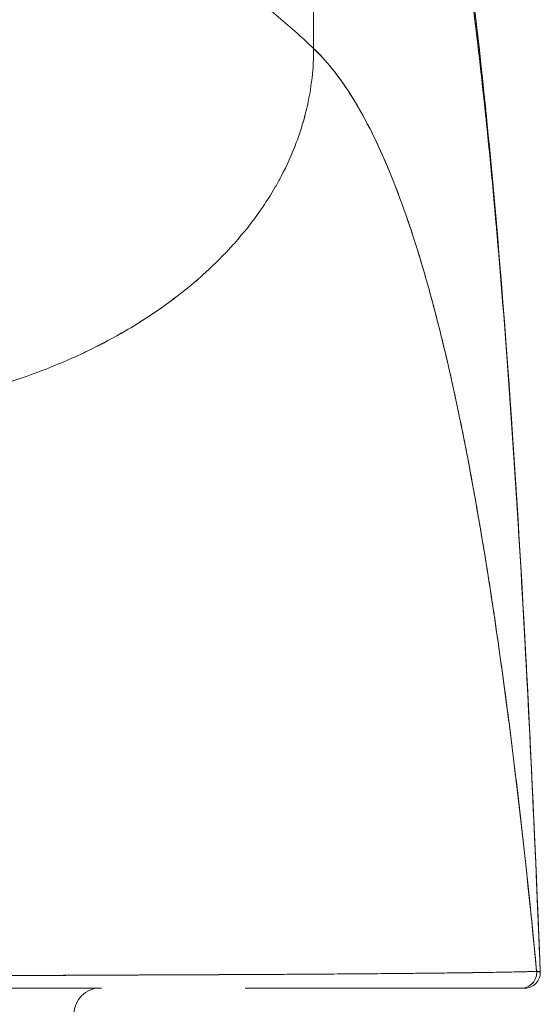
# Model space of a CAD drawing. Header units: inches. Extents: x 14 to 423, y 12 to 263.
# Tile 15 of 124: x 143.685 to 144.081, y 78.212 to 78.961. Entities that reach past the tile are written whole.
import ezdxf

# ---------------------------------------------------------------- set-up
doc = ezdxf.new("R2010")
doc.units = ezdxf.units.IN
doc.header["$LTSCALE"] = 26
doc.header["$MEASUREMENT"] = 0
doc.layers.add('Visible (ANSI)', color=7, linetype='Continuous', lineweight=5)

msp = doc.modelspace()

# ---------------------------------------------------------------- linework, layer by layer
at = {"layer": 'Visible (ANSI)'}
for p, q in [((143.90827, 78.93886), (143.90791, 79.22412)), ((143.90791, 79.22412), (143.90827, 78.93886)), ((143.69544, 78.2336), (143.69544, 78.23361)), ((143.7116, 78.23369), (143.7116, 78.23368)), ((143.93486, 78.23481), (143.93486, 78.23481))]:
    msp.add_line(p, q, dxfattribs=at)
for centre, radius, start, end in [((144.06886, 78.23581), 0.01181, 270, 2.27583), ((144.06886, 78.23581), 0.01181, 270, 2.27583), ((143.74564, 78.20431), 0.01969, 90, 180)]:
    msp.add_arc(centre, radius, start, end, dxfattribs=at)
for major_axis, start_param, end_param in [((0.00111, -0.01176), 6.189191, 7.853982), ((0, -0.01181), 0, 1.664791)]:
    msp.add_ellipse((144.06614, 78.23581), major_axis=major_axis, ratio=0.999978, start_param=start_param, end_param=end_param, dxfattribs=at)
for points, knots in [([(143.71234, 79.11113), (143.71726, 79.10171), (143.72283, 79.09315), (143.72896, 79.08522), (143.73509, 79.07729), (143.74177, 79.07), (143.74893, 79.06311), (143.75608, 79.05622), (143.7637, 79.04973), (143.7717, 79.04343), (143.77969, 79.03713), (143.78806, 79.03102), (143.79672, 79.02489), (143.80537, 79.01876), (143.81431, 79.01261), (143.82344, 79.00624), (143.83257, 78.99988), (143.84188, 78.99331), (143.8513, 78.98635), (143.86072, 78.97939), (143.87024, 78.97206), (143.87977, 78.96419), (143.88929, 78.95632), (143.89882, 78.94792), (143.90827, 78.93886)], [0, 0, 0, 0, 0.125006, 0.125006, 0.125006, 0.250011, 0.250011, 0.250011, 0.375017, 0.375017, 0.375017, 0.500022, 0.500022, 0.500022, 0.625028, 0.625028, 0.625028, 0.750033, 0.750033, 0.750033, 0.875039, 0.875039, 0.875039, 1, 1, 1, 1]), ([(143.90827, 78.93886), (143.89882, 78.94792), (143.88929, 78.95632), (143.87976, 78.96419), (143.87023, 78.97206), (143.86072, 78.9794), (143.8513, 78.98636), (143.84188, 78.99331), (143.83256, 78.99988), (143.82343, 79.00625), (143.8143, 79.01261), (143.80537, 79.01876), (143.79671, 79.02489), (143.78806, 79.03103), (143.77969, 79.03714), (143.7717, 79.04344), (143.7637, 79.04973), (143.75608, 79.05622), (143.74893, 79.06311), (143.74177, 79.07), (143.73509, 79.07729), (143.72896, 79.08522), (143.72283, 79.09315), (143.71726, 79.10171), (143.71234, 79.11113)], [0, 0, 0, 0, 0.124999, 0.124999, 0.124999, 0.25, 0.25, 0.25, 0.375, 0.375, 0.375, 0.5, 0.5, 0.5, 0.625, 0.625, 0.625, 0.75, 0.75, 0.75, 0.875, 0.875, 0.875, 1, 1, 1, 1]), ([(144.01218, 79.10182), (144.02937, 78.99701), (144.04121, 78.88299), (144.06354, 78.60552), (144.07258, 78.43537), (144.07977, 78.25841)], [0, 0, 0, 0, 1.137756, 1.137756, 2.572162, 2.572162, 2.572162, 2.572162]), ([(144.08066, 78.23628), (144.07885, 78.28183), (144.07697, 78.32576), (144.07501, 78.36807), (144.07275, 78.41687), (144.07038, 78.46352), (144.0679, 78.50802), (144.06543, 78.55252), (144.06285, 78.59487), (144.06016, 78.63511), (144.05748, 78.67535), (144.05469, 78.71348), (144.05179, 78.74956), (144.04889, 78.78565), (144.04589, 78.81968), (144.04278, 78.85174), (144.03967, 78.88381), (144.03646, 78.9139), (144.03313, 78.94211), (144.02981, 78.97032), (144.02638, 78.99665), (144.02285, 79.02119), (144.01931, 79.04574), (144.01567, 79.0685), (144.01192, 79.08959)], [0, 0, 0, 0, 0.110185, 0.110185, 0.110185, 0.237301, 0.237301, 0.237301, 0.364418, 0.364418, 0.364418, 0.491534, 0.491534, 0.491534, 0.618651, 0.618651, 0.618651, 0.745767, 0.745767, 0.745767, 0.872884, 0.872884, 0.872884, 1, 1, 1, 1]), ([(144.01192, 79.08959), (144.01241, 79.08683), (144.0129, 79.08404), (144.01339, 79.08123), (144.01699, 79.06041), (144.02048, 79.03801), (144.02388, 79.01394), (144.02728, 78.98986), (144.03058, 78.96411), (144.03378, 78.9366), (144.03698, 78.90908), (144.04008, 78.8798), (144.04308, 78.84868), (144.04608, 78.81755), (144.04898, 78.78458), (144.05178, 78.74969), (144.05458, 78.7148), (144.05728, 78.678), (144.05989, 78.63923), (144.06249, 78.60045), (144.065, 78.55971), (144.0674, 78.51696), (144.06981, 78.47421), (144.07212, 78.42945), (144.07433, 78.38267), (144.07653, 78.33589), (144.07865, 78.28709), (144.08066, 78.23628)], [0, 0, 0, 0, 0.016632, 0.016632, 0.016632, 0.139553, 0.139553, 0.139553, 0.262474, 0.262474, 0.262474, 0.385395, 0.385395, 0.385395, 0.508316, 0.508316, 0.508316, 0.631237, 0.631237, 0.631237, 0.754158, 0.754158, 0.754158, 0.877079, 0.877079, 0.877079, 1, 1, 1, 1]), ([(143.67124, 78.68335), (143.67325, 78.68397), (143.67525, 78.6846), (143.67725, 78.68524), (143.68344, 78.68722), (143.68957, 78.68933), (143.69564, 78.69155), (143.70174, 78.69378), (143.70778, 78.69613), (143.71372, 78.6986), (143.71971, 78.70108), (143.72561, 78.70367), (143.73141, 78.70637), (143.73362, 78.70741), (143.73582, 78.70846), (143.73801, 78.70952), (143.74737, 78.71408), (143.75643, 78.71893), (143.76517, 78.72402), (143.7706, 78.72719), (143.77591, 78.73045), (143.78108, 78.73381), (143.78627, 78.73718), (143.79132, 78.74064), (143.79623, 78.74419), (143.80114, 78.74775), (143.80591, 78.75139), (143.81054, 78.75512), (143.81516, 78.75884), (143.81963, 78.76264), (143.82396, 78.76652), (143.83093, 78.77278), (143.83753, 78.77925), (143.84373, 78.78592), (143.84515, 78.78745), (143.84655, 78.78899), (143.84793, 78.79054), (143.85516, 78.79866), (143.86179, 78.80707), (143.86781, 78.81571), (143.87186, 78.82153), (143.87562, 78.82745), (143.87909, 78.83345), (143.88062, 78.8361), (143.8821, 78.83877), (143.88351, 78.84146), (143.88795, 78.84988), (143.89181, 78.85845), (143.89509, 78.86719), (143.89731, 78.87311), (143.89926, 78.8791), (143.90094, 78.88515), (143.9016, 78.88754), (143.90222, 78.88994), (143.90279, 78.89234), (143.9047, 78.90033), (143.9061, 78.90839), (143.90701, 78.91639), (143.90787, 78.92398), (143.90828, 78.93152), (143.90827, 78.93886)], [0, 0, 0, 0, 0.014459, 0.014459, 0.014459, 0.059138, 0.059138, 0.059138, 0.104088, 0.104088, 0.104088, 0.149346, 0.149346, 0.149346, 0.166667, 0.166667, 0.166667, 0.24084, 0.24084, 0.24084, 0.286952, 0.286952, 0.286952, 0.333189, 0.333189, 0.333189, 0.379462, 0.379462, 0.379462, 0.425634, 0.425634, 0.425634, 0.5, 0.5, 0.5, 0.517058, 0.517058, 0.517058, 0.606463, 0.606463, 0.606463, 0.666667, 0.666667, 0.666667, 0.693307, 0.693307, 0.693307, 0.776792, 0.776792, 0.776792, 0.833333, 0.833333, 0.833333, 0.855634, 0.855634, 0.855634, 0.929684, 0.929684, 0.929684, 1, 1, 1, 1]), ([(143.90827, 78.93886), (143.90828, 78.93152), (143.90787, 78.92398), (143.90701, 78.91639), (143.9061, 78.90839), (143.9047, 78.90034), (143.90279, 78.89234), (143.90222, 78.88996), (143.90161, 78.88758), (143.90096, 78.88521), (143.89928, 78.87914), (143.89732, 78.87313), (143.89509, 78.86719), (143.89181, 78.85845), (143.88795, 78.84987), (143.88351, 78.84146), (143.8821, 78.83877), (143.88062, 78.83611), (143.87909, 78.83345), (143.87562, 78.82745), (143.87186, 78.82153), (143.86781, 78.81571), (143.86179, 78.80707), (143.85516, 78.79867), (143.84793, 78.79054), (143.84655, 78.78899), (143.84515, 78.78745), (143.84374, 78.78593), (143.83754, 78.77926), (143.83094, 78.77278), (143.82396, 78.76652), (143.8153, 78.75876), (143.80607, 78.75131), (143.79627, 78.74422), (143.78645, 78.73712), (143.77606, 78.73037), (143.76517, 78.72402), (143.75643, 78.71892), (143.74736, 78.71408), (143.738, 78.70952), (143.73582, 78.70845), (143.73362, 78.70741), (143.73141, 78.70637), (143.72561, 78.70367), (143.71971, 78.70108), (143.71372, 78.6986), (143.70778, 78.69613), (143.70174, 78.69378), (143.69564, 78.69155), (143.68957, 78.68933), (143.68344, 78.68722), (143.67725, 78.68524), (143.67525, 78.6846), (143.67325, 78.68397), (143.67124, 78.68335)], [0, 0, 0, 0, 0.070424, 0.070424, 0.070424, 0.144534, 0.144534, 0.144534, 0.166667, 0.166667, 0.166667, 0.223344, 0.223344, 0.223344, 0.306735, 0.306735, 0.306735, 0.333333, 0.333333, 0.333333, 0.393546, 0.393546, 0.393546, 0.482972, 0.482972, 0.482972, 0.5, 0.5, 0.5, 0.574384, 0.574384, 0.574384, 0.666667, 0.666667, 0.666667, 0.759127, 0.759127, 0.759127, 0.833333, 0.833333, 0.833333, 0.850626, 0.850626, 0.850626, 0.89589, 0.89589, 0.89589, 0.940848, 0.940848, 0.940848, 0.985537, 0.985537, 0.985537, 1, 1, 1, 1]), ([(143.90827, 78.93886), (143.91751, 78.93001), (143.92647, 78.91897), (143.93517, 78.90557), (143.94387, 78.89216), (143.95229, 78.87639), (143.96044, 78.85808), (143.9686, 78.83978), (143.97648, 78.81895), (143.98409, 78.79545), (143.99169, 78.77196), (143.99903, 78.7458), (144.0061, 78.71688), (144.01316, 78.68797), (144.01996, 78.6563), (144.02648, 78.62182), (144.03301, 78.58735), (144.03926, 78.55007), (144.04524, 78.51001), (144.05122, 78.46994), (144.05694, 78.42709), (144.06238, 78.38153), (144.06782, 78.33598), (144.073, 78.28772), (144.0779, 78.23692)], [0, 0, 0, 0, 0.124948, 0.124948, 0.124948, 0.249955, 0.249955, 0.249955, 0.374963, 0.374963, 0.374963, 0.49997, 0.49997, 0.49997, 0.624978, 0.624978, 0.624978, 0.749985, 0.749985, 0.749985, 0.874993, 0.874993, 0.874993, 1, 1, 1, 1]), ([(144.0779, 78.23692), (144.07649, 78.25158), (144.07505, 78.26602), (144.07359, 78.28025), (144.07099, 78.30561), (144.06832, 78.33028), (144.06557, 78.35424), (144.06283, 78.3782), (144.06001, 78.40146), (144.05713, 78.424), (144.05424, 78.44653), (144.05128, 78.46835), (144.04826, 78.48943), (144.04523, 78.5105), (144.04213, 78.53085), (144.03896, 78.55046), (144.03578, 78.57007), (144.03254, 78.58893), (144.02923, 78.60706), (144.02591, 78.62519), (144.02253, 78.64258), (144.01907, 78.65923), (144.01561, 78.67588), (144.01208, 78.69179), (144.00848, 78.70698), (144.00488, 78.72216), (144.00121, 78.73662), (143.99746, 78.75035), (143.99372, 78.76409), (143.9899, 78.7771), (143.98602, 78.78941), (143.98213, 78.80172), (143.97817, 78.81333), (143.97414, 78.82424), (143.97011, 78.83516), (143.966, 78.84539), (143.96183, 78.85494), (143.95765, 78.8645), (143.95341, 78.87339), (143.94909, 78.88162), (143.94477, 78.88986), (143.94038, 78.89745), (143.93591, 78.90441), (143.93145, 78.91137), (143.92692, 78.91771), (143.92231, 78.92344), (143.9177, 78.92918), (143.91302, 78.93431), (143.90827, 78.93886)], [0, 0, 0, 0, 0.036069, 0.036069, 0.036069, 0.100331, 0.100331, 0.100331, 0.164593, 0.164593, 0.164593, 0.228855, 0.228855, 0.228855, 0.293118, 0.293118, 0.293118, 0.35738, 0.35738, 0.35738, 0.421642, 0.421642, 0.421642, 0.485904, 0.485904, 0.485904, 0.550166, 0.550166, 0.550166, 0.614429, 0.614429, 0.614429, 0.678691, 0.678691, 0.678691, 0.742953, 0.742953, 0.742953, 0.807215, 0.807215, 0.807215, 0.871477, 0.871477, 0.871477, 0.93574, 0.93574, 0.93574, 1, 1, 1, 1]), ([(143.34144, 78.23461), (143.34189, 78.2346), (143.34234, 78.2346), (143.3428, 78.2346), (143.3446, 78.23458), (143.34639, 78.23457), (143.34819, 78.23455), (143.35016, 78.23454), (143.35214, 78.23452), (143.35411, 78.2345), (143.35626, 78.23449), (143.35839, 78.23447), (143.36053, 78.23445), (143.36282, 78.23443), (143.3651, 78.23441), (143.36738, 78.2344), (143.36981, 78.23438), (143.37223, 78.23436), (143.37464, 78.23434), (143.37719, 78.23432), (143.37974, 78.2343), (143.38228, 78.23428), (143.38498, 78.23426), (143.38767, 78.23424), (143.39036, 78.23422), (143.39324, 78.2342), (143.39611, 78.23418), (143.39896, 78.23416), (143.40206, 78.23414), (143.40513, 78.23411), (143.4082, 78.23409), (143.41153, 78.23407), (143.41484, 78.23405), (143.41814, 78.23402), (143.42175, 78.234), (143.42533, 78.23398), (143.4289, 78.23395), (143.43281, 78.23393), (143.4367, 78.2339), (143.44056, 78.23388), (143.44482, 78.23385), (143.44905, 78.23382), (143.45324, 78.2338), (143.45763, 78.23377), (143.46198, 78.23374), (143.46629, 78.23372), (143.46651, 78.23372), (143.46673, 78.23371), (143.46695, 78.23371), (143.47197, 78.23368), (143.47694, 78.23365), (143.48186, 78.23362), (143.48748, 78.23359), (143.49304, 78.23356), (143.49855, 78.23353), (143.50412, 78.2335), (143.50965, 78.23347), (143.51514, 78.23344), (143.52029, 78.23342), (143.5254, 78.2334), (143.5305, 78.23338), (143.53536, 78.23336), (143.54021, 78.23334), (143.54504, 78.23332), (143.54977, 78.23331), (143.5545, 78.2333), (143.55922, 78.23329), (143.56404, 78.23328), (143.56885, 78.23327), (143.57367, 78.23327), (143.57462, 78.23327), (143.57557, 78.23327), (143.57652, 78.23327), (143.58069, 78.23327), (143.58486, 78.23327), (143.58905, 78.23327), (143.59469, 78.23328), (143.60034, 78.23328), (143.60602, 78.23329), (143.61232, 78.2333), (143.61864, 78.23332), (143.62498, 78.23333), (143.632, 78.23335), (143.63905, 78.23337), (143.64613, 78.2334), (143.65391, 78.23343), (143.66173, 78.23346), (143.66959, 78.23349), (143.67528, 78.23351), (143.681, 78.23354), (143.68674, 78.23356), (143.68964, 78.23358), (143.69255, 78.23359), (143.69546, 78.2336), (143.70472, 78.23364), (143.71402, 78.23369), (143.72328, 78.23373), (143.73216, 78.23377), (143.74102, 78.23381), (143.74979, 78.23385), (143.75826, 78.23389), (143.76666, 78.23393), (143.77493, 78.23397), (143.78272, 78.234), (143.79039, 78.23404), (143.7979, 78.23407), (143.79825, 78.23407), (143.79859, 78.23407), (143.79894, 78.23408), (143.80683, 78.23411), (143.81453, 78.23414), (143.82206, 78.23418), (143.8298, 78.23421), (143.83736, 78.23425), (143.84475, 78.23428), (143.85262, 78.23432), (143.8603, 78.23435), (143.8678, 78.23439), (143.87602, 78.23443), (143.88403, 78.23447), (143.89183, 78.23452), (143.89229, 78.23452), (143.89274, 78.23452), (143.89319, 78.23453), (143.90143, 78.23458), (143.90944, 78.23463), (143.91722, 78.23468), (143.92589, 78.23474), (143.93426, 78.2348), (143.94233, 78.23487), (143.95026, 78.23493), (143.95788, 78.235), (143.96519, 78.23506), (143.96712, 78.23508), (143.96903, 78.2351), (143.97091, 78.23512), (143.97602, 78.23516), (143.98097, 78.23521), (143.98574, 78.23526), (143.99212, 78.23532), (143.99819, 78.23539), (144.00395, 78.23545), (144.00955, 78.23551), (144.01485, 78.23557), (144.01984, 78.23563), (144.02303, 78.23567), (144.02609, 78.23571), (144.02903, 78.23575), (144.03054, 78.23577), (144.03202, 78.23579), (144.03346, 78.23581), (144.03753, 78.23587), (144.04133, 78.23593), (144.04485, 78.23598), (144.04803, 78.23603), (144.05099, 78.23608), (144.05372, 78.23613), (144.05626, 78.23618), (144.0586, 78.23622), (144.06075, 78.23627), (144.06232, 78.2363), (144.06378, 78.23633), (144.06513, 78.23637), (144.06564, 78.23638), (144.06614, 78.23639), (144.06661, 78.2364), (144.0684, 78.23645), (144.06997, 78.23649), (144.07133, 78.23653), (144.07272, 78.23658), (144.0739, 78.23662), (144.07485, 78.23667), (144.07582, 78.23671), (144.07657, 78.23675), (144.07708, 78.2368), (144.07756, 78.23684), (144.07784, 78.23688), (144.0779, 78.23692)], [0, 0, 0, 0, 0.001151, 0.001151, 0.001151, 0.005723, 0.005723, 0.005723, 0.010767, 0.010767, 0.010767, 0.016245, 0.016245, 0.016245, 0.022121, 0.022121, 0.022121, 0.028371, 0.028371, 0.028371, 0.034987, 0.034987, 0.034987, 0.042027, 0.042027, 0.042027, 0.049583, 0.049583, 0.049583, 0.057751, 0.057751, 0.057751, 0.066634, 0.066634, 0.066634, 0.076346, 0.076346, 0.076346, 0.087013, 0.087013, 0.087013, 0.098782, 0.098782, 0.098782, 0.111111, 0.111111, 0.111111, 0.111737, 0.111737, 0.111737, 0.126138, 0.126138, 0.126138, 0.142591, 0.142591, 0.142591, 0.159253, 0.159253, 0.159253, 0.174874, 0.174874, 0.174874, 0.189779, 0.189779, 0.189779, 0.204393, 0.204393, 0.204393, 0.219283, 0.219283, 0.219283, 0.222222, 0.222222, 0.222222, 0.235096, 0.235096, 0.235096, 0.252451, 0.252451, 0.252451, 0.271705, 0.271705, 0.271705, 0.292989, 0.292989, 0.292989, 0.316373, 0.316373, 0.316373, 0.333333, 0.333333, 0.333333, 0.341916, 0.341916, 0.341916, 0.369201, 0.369201, 0.369201, 0.395367, 0.395367, 0.395367, 0.420628, 0.420628, 0.420628, 0.444444, 0.444444, 0.444444, 0.445546, 0.445546, 0.445546, 0.470606, 0.470606, 0.470606, 0.496367, 0.496367, 0.496367, 0.523782, 0.523782, 0.523782, 0.553815, 0.553815, 0.553815, 0.555556, 0.555556, 0.555556, 0.58732, 0.58732, 0.58732, 0.622696, 0.622696, 0.622696, 0.657487, 0.657487, 0.657487, 0.666667, 0.666667, 0.666667, 0.691561, 0.691561, 0.691561, 0.724813, 0.724813, 0.724813, 0.757131, 0.757131, 0.757131, 0.777778, 0.777778, 0.777778, 0.7884, 0.7884, 0.7884, 0.818359, 0.818359, 0.818359, 0.845378, 0.845378, 0.845378, 0.870503, 0.870503, 0.870503, 0.888889, 0.888889, 0.888889, 0.895775, 0.895775, 0.895775, 0.921481, 0.921481, 0.921481, 0.94778, 0.94778, 0.94778, 0.974657, 0.974657, 0.974657, 1, 1, 1, 1]), ([(144.0779, 78.23692), (144.07778, 78.23687), (144.07697, 78.23679), (144.0752, 78.2367), (144.07412, 78.23665), (144.07269, 78.23658), (144.07088, 78.23652), (144.06955, 78.23648), (144.06802, 78.23643), (144.06626, 78.23639), (144.06195, 78.23628), (144.05633, 78.23617), (144.04893, 78.23605), (144.04847, 78.23604), (144.04801, 78.23603), (144.04754, 78.23602), (144.04052, 78.23591), (144.03193, 78.23579), (144.02168, 78.23566), (144.01554, 78.23558), (144.00882, 78.2355), (144.00153, 78.23542), (143.99592, 78.23536), (143.98997, 78.2353), (143.98373, 78.23524), (143.9688, 78.23509), (143.95221, 78.23494), (143.9352, 78.23482), (143.93466, 78.23481), (143.93413, 78.23481), (143.9336, 78.23481), (143.91504, 78.23467), (143.89614, 78.23455), (143.87702, 78.23444), (143.8707, 78.2344), (143.86435, 78.23436), (143.85797, 78.23433), (143.85359, 78.23431), (143.8492, 78.23428), (143.8448, 78.23426), (143.83354, 78.23421), (143.82222, 78.23416), (143.81089, 78.23412), (143.8007, 78.23408), (143.7905, 78.23404), (143.78037, 78.23401), (143.77882, 78.234), (143.77727, 78.234), (143.77573, 78.23399), (143.76376, 78.23394), (143.75186, 78.23389), (143.74012, 78.23383), (143.72812, 78.23378), (143.71629, 78.23372), (143.70454, 78.23365), (143.6929, 78.23359), (143.68139, 78.23354), (143.66999, 78.23349), (143.65836, 78.23344), (143.64684, 78.2334), (143.63549, 78.23336), (143.63432, 78.23336), (143.63315, 78.23336), (143.63197, 78.23335), (143.62175, 78.23333), (143.61162, 78.23331), (143.60167, 78.23329), (143.59051, 78.23327), (143.57956, 78.23327), (143.56877, 78.23328), (143.56703, 78.23328), (143.56529, 78.23328), (143.56355, 78.23328), (143.55439, 78.23329), (143.5454, 78.23332), (143.53652, 78.23335), (143.5257, 78.2334), (143.51505, 78.23345), (143.50464, 78.23351), (143.50306, 78.23352), (143.50148, 78.23352), (143.49991, 78.23353), (143.49103, 78.23358), (143.48229, 78.23363), (143.47374, 78.23367), (143.46378, 78.23373), (143.45407, 78.23379), (143.44463, 78.23385), (143.44358, 78.23385), (143.44253, 78.23386), (143.44149, 78.23386), (143.43338, 78.23392), (143.42551, 78.23397), (143.41776, 78.23402), (143.40954, 78.23408), (143.40146, 78.23413), (143.39347, 78.23419), (143.39184, 78.2342), (143.39022, 78.23421), (143.3886, 78.23422), (143.38298, 78.23426), (143.37741, 78.2343), (143.37197, 78.23435), (143.36089, 78.23443), (143.3504, 78.23452), (143.34144, 78.23461)], [0, 0, 0, 0, 0.047854, 0.047854, 0.047854, 0.076923, 0.076923, 0.076923, 0.098317, 0.098317, 0.098317, 0.150638, 0.150638, 0.150638, 0.153846, 0.153846, 0.153846, 0.201981, 0.201981, 0.201981, 0.230769, 0.230769, 0.230769, 0.252949, 0.252949, 0.252949, 0.30603, 0.30603, 0.30603, 0.307692, 0.307692, 0.307692, 0.365502, 0.365502, 0.365502, 0.384615, 0.384615, 0.384615, 0.39773, 0.39773, 0.39773, 0.431314, 0.431314, 0.431314, 0.461538, 0.461538, 0.461538, 0.466158, 0.466158, 0.466158, 0.501916, 0.501916, 0.501916, 0.538462, 0.538462, 0.538462, 0.574651, 0.574651, 0.574651, 0.611561, 0.611561, 0.611561, 0.615385, 0.615385, 0.615385, 0.648773, 0.648773, 0.648773, 0.686243, 0.686243, 0.686243, 0.692308, 0.692308, 0.692308, 0.724334, 0.724334, 0.724334, 0.763312, 0.763312, 0.763312, 0.769231, 0.769231, 0.769231, 0.802735, 0.802735, 0.802735, 0.841808, 0.841808, 0.841808, 0.846154, 0.846154, 0.846154, 0.879927, 0.879927, 0.879927, 0.915771, 0.915771, 0.915771, 0.923077, 0.923077, 0.923077, 0.948388, 0.948388, 0.948388, 1, 1, 1, 1]), ([(144.07601, 78.23673), (144.07595, 78.23673), (144.07589, 78.23673), (144.07583, 78.23673), (144.07583, 78.23673), (144.07582, 78.23673), (144.07581, 78.23673)], [0.072360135, 0.072360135, 0.072360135, 0.072360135, 0.073749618, 0.073749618, 0.073749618, 0.073912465, 0.073912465, 0.073912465, 0.073912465]), ([(144.08066, 78.23628), (144.08066, 78.23644), (144.08066, 78.23654), (144.08066, 78.2366), (144.08065, 78.23663), (144.08065, 78.23664), (144.08064, 78.23664), (144.08064, 78.23664), (144.08064, 78.23663), (144.08064, 78.23663), (144.08063, 78.23661), (144.08062, 78.23657), (144.0806, 78.23653), (144.08059, 78.23649), (144.08057, 78.23644), (144.08055, 78.23641), (144.08055, 78.23641), (144.08055, 78.2364), (144.08055, 78.2364), (144.08053, 78.23637), (144.0805, 78.23634), (144.08047, 78.23632), (144.08045, 78.2363), (144.08042, 78.23629), (144.08038, 78.23629), (144.08035, 78.23629), (144.08032, 78.23629), (144.08029, 78.2363), (144.08025, 78.23631), (144.0802, 78.23633), (144.08015, 78.23636), (144.08007, 78.2364), (144.07998, 78.23646), (144.07988, 78.23651), (144.07986, 78.23652), (144.07985, 78.23652), (144.07984, 78.23653), (144.07975, 78.23658), (144.07965, 78.23662), (144.07955, 78.23665), (144.07949, 78.23667), (144.07943, 78.23668), (144.07937, 78.23669), (144.07934, 78.23669), (144.07931, 78.23669), (144.07928, 78.23669), (144.07924, 78.23669), (144.07921, 78.23669), (144.07917, 78.23669), (144.07909, 78.23669), (144.07902, 78.23668), (144.07894, 78.23667), (144.07885, 78.23665), (144.07876, 78.23664), (144.07867, 78.23662), (144.07866, 78.23662), (144.07866, 78.23662), (144.07865, 78.23662), (144.07855, 78.23661), (144.07845, 78.23661), (144.07834, 78.23663), (144.0782, 78.23667), (144.07806, 78.23674), (144.0779, 78.23692)], [0, 0, 0, 0, 0.086854, 0.086854, 0.086854, 0.142857, 0.142857, 0.142857, 0.160393, 0.160393, 0.160393, 0.225332, 0.225332, 0.225332, 0.284072, 0.284072, 0.284072, 0.285714, 0.285714, 0.285714, 0.337995, 0.337995, 0.337995, 0.387858, 0.387858, 0.387858, 0.428571, 0.428571, 0.428571, 0.477903, 0.477903, 0.477903, 0.561799, 0.561799, 0.561799, 0.571429, 0.571429, 0.571429, 0.647398, 0.647398, 0.647398, 0.692793, 0.692793, 0.692793, 0.714286, 0.714286, 0.714286, 0.741164, 0.741164, 0.741164, 0.793671, 0.793671, 0.793671, 0.851961, 0.851961, 0.851961, 0.857143, 0.857143, 0.857143, 0.918923, 0.918923, 0.918923, 1, 1, 1, 1]), ([(144.0779, 78.23692), (144.07839, 78.23683), (144.07876, 78.23675), (144.07908, 78.23668), (144.07919, 78.23666), (144.0793, 78.23663), (144.0794, 78.23661), (144.07958, 78.23657), (144.07974, 78.23653), (144.07989, 78.2365), (144.08008, 78.23645), (144.08025, 78.23642), (144.08038, 78.23639), (144.08043, 78.23637), (144.08047, 78.23636), (144.08051, 78.23636), (144.08065, 78.23632), (144.08069, 78.23629), (144.08066, 78.23628)], [0, 0, 0, 0, 0.247318, 0.247318, 0.247318, 0.333333, 0.333333, 0.333333, 0.482783, 0.482783, 0.482783, 0.666667, 0.666667, 0.666667, 0.733158, 0.733158, 0.733158, 1, 1, 1, 1]), ([(144.07998, 78.23645), (144.07966, 78.23649), (144.07924, 78.23653), (144.07871, 78.23657), (144.07847, 78.23659), (144.07821, 78.23661), (144.07793, 78.23662)], [0.02735983, 0.02735983, 0.02735983, 0.02735983, 0.04672088, 0.04672088, 0.04672088, 0.05535977, 0.05535977, 0.05535977, 0.05535977]), ([(143.34142, 78.224), (143.3848, 78.224), (143.42615, 78.224), (143.46424, 78.224), (143.50232, 78.224), (143.53713, 78.224), (143.57244, 78.224), (143.60775, 78.224), (143.64357, 78.224), (143.68057, 78.224), (143.7026, 78.224), (143.72505, 78.224), (143.74691, 78.224)], [0, 0, 0, 0, 0.1111111, 0.1111111, 0.1111111, 0.2222222, 0.2222222, 0.2222222, 0.3333333, 0.3333333, 0.3333333, 0.3994803, 0.3994803, 0.3994803, 0.3994803]), ([(143.74689, 78.224), (143.74689, 78.224), (143.74689, 78.224), (143.74689, 78.224), (143.7456, 78.224), (143.74431, 78.224), (143.74301, 78.224), (143.73441, 78.224), (143.7257, 78.224), (143.71688, 78.224), (143.70787, 78.224), (143.69874, 78.224), (143.68949, 78.224), (143.6811, 78.224), (143.67261, 78.224), (143.66403, 78.224), (143.65641, 78.224), (143.64872, 78.224), (143.64095, 78.224), (143.63482, 78.224), (143.62865, 78.224), (143.62244, 78.224), (143.62167, 78.224), (143.6209, 78.224), (143.62013, 78.224), (143.61395, 78.224), (143.60773, 78.224), (143.60146, 78.224), (143.59593, 78.224), (143.59036, 78.224), (143.58477, 78.224), (143.57976, 78.224), (143.57472, 78.224), (143.56966, 78.224), (143.56495, 78.224), (143.56023, 78.224), (143.55548, 78.224), (143.55086, 78.224), (143.54622, 78.224), (143.54157, 78.224), (143.53683, 78.224), (143.53208, 78.224), (143.52731, 78.224), (143.52231, 78.224), (143.51728, 78.224), (143.51224, 78.224), (143.50683, 78.224), (143.50139, 78.224), (143.49594, 78.224), (143.49049, 78.224), (143.48502, 78.224), (143.47953, 78.224), (143.47465, 78.224), (143.46976, 78.224), (143.46486, 78.224), (143.46037, 78.224), (143.45587, 78.224), (143.45137, 78.224), (143.44722, 78.224), (143.44306, 78.224), (143.4389, 78.224), (143.43507, 78.224), (143.43125, 78.224), (143.42741, 78.224), (143.42389, 78.224), (143.42036, 78.224), (143.41683, 78.224), (143.41357, 78.224), (143.4103, 78.224), (143.40704, 78.224), (143.40401, 78.224), (143.40098, 78.224), (143.39795, 78.224), (143.39513, 78.224), (143.39231, 78.224), (143.38948, 78.224), (143.38684, 78.224), (143.38419, 78.224), (143.38154, 78.224), (143.37903, 78.224), (143.37653, 78.224), (143.37403, 78.224), (143.37165, 78.224), (143.36927, 78.224), (143.36689, 78.224), (143.36643, 78.224), (143.36597, 78.224), (143.36551, 78.224), (143.36372, 78.224), (143.36194, 78.224), (143.36015, 78.224), (143.35805, 78.224), (143.35595, 78.224), (143.35384, 78.224), (143.3519, 78.224), (143.34996, 78.224), (143.34801, 78.224), (143.34624, 78.224), (143.34448, 78.224), (143.34271, 78.224), (143.34228, 78.224), (143.34185, 78.224), (143.34142, 78.224)], [0.625, 0.625, 0.625, 0.625, 0.625, 0.625, 0.625, 0.6291238, 0.6291238, 0.6291238, 0.6564703, 0.6564703, 0.6564703, 0.6844253, 0.6844253, 0.6844253, 0.7097794, 0.7097794, 0.7097794, 0.7322653, 0.7322653, 0.7322653, 0.75, 0.75, 0.75, 0.75219, 0.75219, 0.75219, 0.7698047, 0.7698047, 0.7698047, 0.7853745, 0.7853745, 0.7853745, 0.7993326, 0.7993326, 0.7993326, 0.8123069, 0.8123069, 0.8123069, 0.8249379, 0.8249379, 0.8249379, 0.8377754, 0.8377754, 0.8377754, 0.8512471, 0.8512471, 0.8512471, 0.8657148, 0.8657148, 0.8657148, 0.8801837, 0.8801837, 0.8801837, 0.8930622, 0.8930622, 0.8930622, 0.904853, 0.904853, 0.904853, 0.9157268, 0.9157268, 0.9157268, 0.9257081, 0.9257081, 0.9257081, 0.9348937, 0.9348937, 0.9348937, 0.9433732, 0.9433732, 0.9433732, 0.951232, 0.951232, 0.951232, 0.9585522, 0.9585522, 0.9585522, 0.9654142, 0.9654142, 0.9654142, 0.9718974, 0.9718974, 0.9718974, 0.9780507, 0.9780507, 0.9780507, 0.9792403, 0.9792403, 0.9792403, 0.9838615, 0.9838615, 0.9838615, 0.9892988, 0.9892988, 0.9892988, 0.9943233, 0.9943233, 0.9943233, 0.9988915, 0.9988915, 0.9988915, 1, 1, 1, 1]), ([(144.06614, 78.224), (144.06608, 78.224), (144.0658, 78.224), (144.06532, 78.224), (144.06481, 78.224), (144.06407, 78.224), (144.06311, 78.224), (144.06217, 78.224), (144.06101, 78.224), (144.05963, 78.224), (144.05829, 78.224), (144.05673, 78.224), (144.05497, 78.224), (144.05324, 78.224), (144.05131, 78.224), (144.04918, 78.224), (144.04707, 78.224), (144.04476, 78.224), (144.04226, 78.224), (144.03957, 78.224), (144.03666, 78.224), (144.03352, 78.224), (144.03005, 78.224), (144.02631, 78.224), (144.0223, 78.224), (144.01875, 78.224), (144.015, 78.224), (144.01103, 78.224), (144.01033, 78.224), (144.00962, 78.224), (144.0089, 78.224), (144.00399, 78.224), (143.99878, 78.224), (143.99327, 78.224), (143.98761, 78.224), (143.98164, 78.224), (143.97536, 78.224), (143.96894, 78.224), (143.9622, 78.224), (143.95515, 78.224), (143.94797, 78.224), (143.94046, 78.224), (143.93264, 78.224), (143.92473, 78.224), (143.91649, 78.224), (143.90793, 78.224), (143.89987, 78.224), (143.89153, 78.224), (143.88293, 78.224), (143.87524, 78.224), (143.86735, 78.224), (143.85924, 78.224), (143.85819, 78.224), (143.85714, 78.224), (143.85608, 78.224), (143.85608, 78.224), (143.85608, 78.224), (143.85608, 78.224)], [0, 0, 0, 0, 0.0267102, 0.0267102, 0.0267102, 0.0550116, 0.0550116, 0.0550116, 0.0826777, 0.0826777, 0.0826777, 0.1096932, 0.1096932, 0.1096932, 0.1362255, 0.1362255, 0.1362255, 0.1625794, 0.1625794, 0.1625794, 0.1908911, 0.1908911, 0.1908911, 0.2222458, 0.2222458, 0.2222458, 0.25, 0.25, 0.25, 0.2549255, 0.2549255, 0.2549255, 0.2886466, 0.2886466, 0.2886466, 0.3232651, 0.3232651, 0.3232651, 0.3586392, 0.3586392, 0.3586392, 0.3946298, 0.3946298, 0.3946298, 0.4310633, 0.4310633, 0.4310633, 0.4653877, 0.4653877, 0.4653877, 0.4960216, 0.4960216, 0.4960216, 0.5, 0.5, 0.5, 0.5, 0.5, 0.5, 0.5]), ([(143.85609, 78.224), (143.86572, 78.224), (143.87505, 78.224), (143.88412, 78.224), (143.91244, 78.224), (143.93817, 78.224), (143.96064, 78.224), (143.98311, 78.224), (144.00232, 78.224), (144.01791, 78.224), (144.03349, 78.224), (144.04545, 78.224), (144.05351, 78.224), (144.06158, 78.224), (144.06576, 78.224), (144.06614, 78.224)], [0.5199913, 0.5199913, 0.5199913, 0.5199913, 0.5555556, 0.5555556, 0.5555556, 0.6666667, 0.6666667, 0.6666667, 0.7777778, 0.7777778, 0.7777778, 0.8888889, 0.8888889, 0.8888889, 1, 1, 1, 1]), ([(144.06614, 78.224), (144.06675, 78.224), (144.06725, 78.224), (144.06767, 78.224), (144.06808, 78.224), (144.0684, 78.224), (144.0686, 78.224), (144.06878, 78.224), (144.06886, 78.224), (144.06886, 78.224)], [0, 0, 0, 0, 0.3333333, 0.3333333, 0.3333333, 0.6666667, 0.6666667, 0.6666667, 0.9555002, 0.9555002, 0.9555002, 0.9555002]), ([(144.06887, 78.224), (144.06887, 78.224), (144.06882, 78.224), (144.06871, 78.224), (144.06858, 78.224), (144.06835, 78.224), (144.0681, 78.224), (144.06787, 78.224), (144.06761, 78.224), (144.0673, 78.224), (144.06699, 78.224), (144.06663, 78.224), (144.06614, 78.224)], [0.0559971, 0.0559971, 0.0559971, 0.0559971, 0.2722108, 0.2722108, 0.2722108, 0.5239553, 0.5239553, 0.5239553, 0.7576316, 0.7576316, 0.7576316, 1, 1, 1, 1])]:
    msp.add_open_spline(points, degree=3, knots=knots, dxfattribs=at)
for points in [[(143.93315, 78.2348), (143.93315, 78.2348), (143.93315, 78.2348), (143.93315, 78.2348)], [(143.93317, 78.2348), (143.93317, 78.2348), (143.93317, 78.2348), (143.93317, 78.2348)], [(144.01187, 78.23554), (144.01187, 78.23554), (144.01187, 78.23554), (144.01187, 78.23554)], [(144.01187, 78.23554), (144.01187, 78.23554), (144.01187, 78.23554), (144.01187, 78.23554)], [(144.07554, 78.23672), (144.0756, 78.23672), (144.07566, 78.23671), (144.07572, 78.23671)], [(144.07793, 78.23658), (144.07894, 78.23651), (144.07964, 78.23645), (144.08008, 78.23639)], [(144.08049, 78.23633), (144.0806, 78.23631), (144.08066, 78.23629), (144.08066, 78.23628)], [(144.08066, 78.23628), (144.08066, 78.23631), (144.08061, 78.23633), (144.08051, 78.23636)]]:
    msp.add_open_spline(points, degree=3, dxfattribs=at)

doc.saveas('drawing.dxf')
